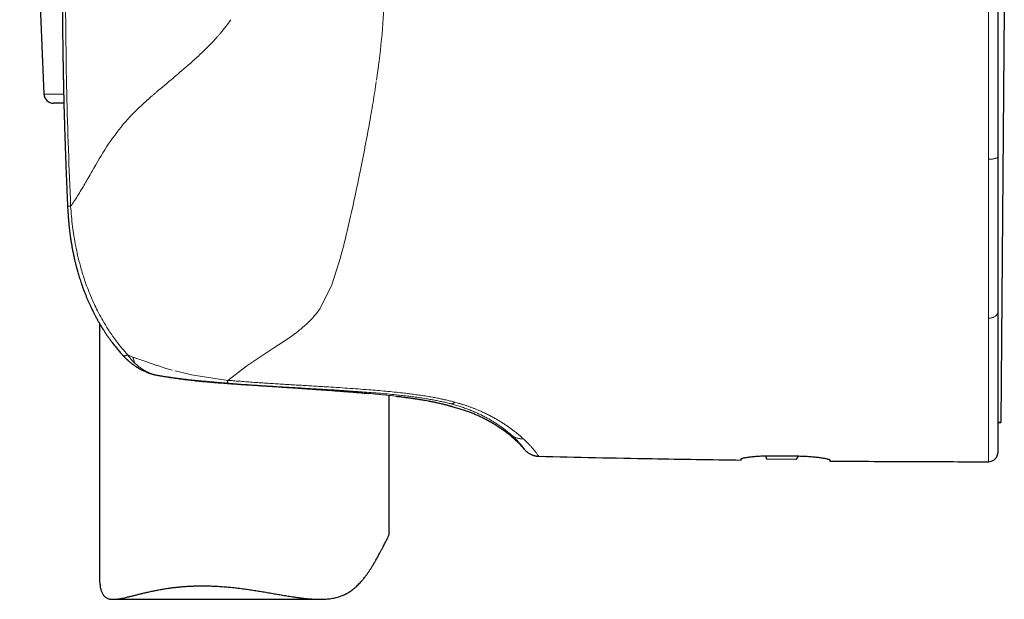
# Model space of a CAD drawing. Header units: millimetres. Extents: x 8 to 761, y 12 to 733.
# Tile 8 of 99: x 191 to 242, y 505 to 535. Entities that reach past the tile are written whole.
import ezdxf

# ---------------------------------------------------------------- set-up
doc = ezdxf.new("R2010")
doc.units = ezdxf.units.MM

msp = doc.modelspace()

# ---------------------------------------------------------------- linework, layer by layer
at = {"color": 7, "linetype": 'Continuous', "lineweight": 30}
for p, q in [((190.763, 559.761), (192.019, 530.761)), ((241.713, 535.145), (241.527, 513.757)), ((193.048, 530.282), (192.519, 530.282)), ((241.39, 527.511), (241.39, 527.532)), ((193.241, 524.952), (193.241, 524.952)), ((241.39, 519.5), (241.39, 519.51)), ((194.89, 518.891), (194.89, 505.767)), ((197.744, 516.232), (197.738, 516.233)), ((209.89, 508.029), (209.89, 515.156)), ((211.978, 514.862), (211.962, 514.865)), ((241.39, 513.758), (241.527, 513.757)), ((241.527, 513.755), (241.39, 513.757)), ((241.527, 513.757), (241.527, 513.755)), ((229.363, 512.032), (229.411, 511.878)), ((229.411, 511.878), (230.955, 511.864)), ((229.84, 512.036), (230.94, 512.024)), ((230.955, 511.864), (231.089, 512.022)), ((195.596, 504.6), (206.292, 504.6))]:
    msp.add_line(p, q, dxfattribs=at)
at = {"color": 252, "linetype": 'Continuous', "lineweight": 0}
for p, q in [((209.226, 531.476), (209.363, 532.486)), ((192.019, 530.761), (193.036, 530.761)), ((208.599, 527.857), (208.278, 526.257)), ((240.89, 527.384), (240.89, 527.323)), ((207.365, 522.301), (206.908, 520.876)), ((207.406, 522.45), (207.365, 522.301)), ((207.406, 522.45), (207.44, 522.577)), ((206.908, 520.876), (206.288, 519.63)), ((240.89, 519.158), (240.89, 519.14)), ((205.072, 518.403), (204.63, 518.087)), ((204.63, 518.087), (203.913, 517.616)), ((196.357, 517.251), (196.624, 517.146)), ((203.913, 517.616), (202.509, 516.693)), ((196.624, 517.146), (197.184, 516.943)), ((197.184, 516.943), (197.811, 516.73)), ((202.509, 516.693), (201.535, 515.937)), ((197.744, 516.232), (197.766, 516.228)), ((197.766, 516.228), (197.786, 516.223)), ((198.064, 516.172), (198.076, 516.17)), ((198.346, 516.552), (198.511, 516.502)), ((198.511, 516.502), (198.666, 516.463)), ((198.786, 516.432), (199.024, 516.372)), ((199.024, 516.372), (199.657, 516.229)), ((199.657, 516.229), (201.535, 515.937)), ((203.469, 515.649), (203.365, 515.656)), ((203.469, 515.649), (203.466, 515.649)), ((211.962, 514.865), (211.804, 514.894)), ((213.044, 514.731), (213.068, 514.725)), ((213.28, 514.808), (213.455, 514.759)), ((216.207, 513.106), (216.236, 513.079)), ((216.236, 513.079), (216.255, 513.062)), ((216.828, 512.91), (216.866, 512.874))]:
    msp.add_line(p, q, dxfattribs=at)
at = {"color": 7, "linetype": 'Continuous', "lineweight": 30, "flags": 128}
msp.add_lwpolyline([(213.183, 514.571), (213.125, 514.588), (213.11, 514.593)], dxfattribs=at)
at = {"color": 7, "linetype": 'Continuous', "lineweight": 30}
for centre, radius, start, end in [((192.519, 530.782), 0.5, 182.4813, 270), ((197.978, 517.204), 1, 256.4418, 258.8994), ((240.89, 512.224), 0.5, 269.9713, 0)]:
    msp.add_arc(centre, radius, start, end, dxfattribs=at)
for points, knots in [([(192.968, 536.724), (192.968, 536.603), (192.968, 536.365), (192.969, 536.013), (192.97, 535.674), (192.971, 535.346), (192.973, 535.031), (192.976, 534.727), (192.978, 534.425), (192.981, 534.127), (192.984, 533.833), (192.987, 533.554), (192.991, 533.288), (192.994, 533.037), (192.998, 532.8), (193.001, 532.578), (193.005, 532.369), (193.008, 532.175), (193.011, 532.006), (193.014, 531.862), (193.016, 531.738), (193.019, 531.616), (193.021, 531.492), (193.024, 531.351), (193.028, 531.193), (193.031, 531.016), (193.036, 530.828), (193.04, 530.627), (193.046, 530.415), (193.051, 530.192), (193.057, 529.948), (193.065, 529.682), (193.073, 529.395), (193.082, 529.094), (193.091, 528.779), (193.102, 528.449), (193.113, 528.105), (193.125, 527.746), (193.139, 527.374), (193.153, 526.987), (193.169, 526.589), (193.185, 526.179), (193.203, 525.757), (193.221, 525.347), (193.233, 525.077), (193.239, 524.952)], [0, 0, 0, 0, 0.030814, 0.06063, 0.089447, 0.117266, 0.144087, 0.169909, 0.194734, 0.220889, 0.245836, 0.269577, 0.29211, 0.313436, 0.333555, 0.352468, 0.370173, 0.386672, 0.401964, 0.413132, 0.423556, 0.433488, 0.444038, 0.455335, 0.469341, 0.484348, 0.500356, 0.517365, 0.535376, 0.554389, 0.574403, 0.597575, 0.621959, 0.647555, 0.674363, 0.702383, 0.731615, 0.76206, 0.793717, 0.826587, 0.86067, 0.895325, 0.931151, 0.968147, 1, 1, 1, 1]), ([(241.39, 527.532), (241.39, 527.711), (241.39, 528.073), (241.39, 528.622), (241.39, 529.179), (241.39, 529.745), (241.39, 530.234), (241.39, 530.644), (241.39, 530.973), (241.39, 531.305), (241.39, 531.639), (241.39, 531.968), (241.39, 532.291), (241.39, 532.688), (241.39, 533.171), (241.39, 533.743), (241.39, 534.323), (241.39, 534.911), (241.39, 535.508), (241.39, 536.113), (241.39, 536.519), (241.39, 536.724)], [0, 0, 0, 0, 0.060504, 0.121566, 0.183217, 0.245489, 0.308409, 0.344016, 0.379842, 0.41589, 0.452166, 0.488674, 0.523123, 0.55685, 0.617685, 0.679317, 0.741761, 0.805036, 0.869157, 0.93414, 1, 1, 1, 1]), ([(193.049, 530.282), (193.05, 530.253), (193.052, 530.146), (193.057, 529.948), (193.065, 529.682), (193.073, 529.395), (193.082, 529.094), (193.091, 528.779), (193.102, 528.449), (193.113, 528.105), (193.125, 527.746), (193.139, 527.374), (193.153, 526.987), (193.169, 526.589), (193.185, 526.179), (193.203, 525.757), (193.221, 525.347), (193.233, 525.077), (193.239, 524.952)], [0, 0, 0, 0, 0.016264, 0.060451, 0.111611, 0.165446, 0.221957, 0.281144, 0.343007, 0.407547, 0.474763, 0.544656, 0.617227, 0.692475, 0.768987, 0.848083, 0.929763, 1, 1, 1, 1]), ([(241.39, 523.263), (241.39, 523.41), (241.39, 523.706), (241.39, 524.158), (241.39, 524.618), (241.39, 525.085), (241.39, 525.559), (241.39, 526.037), (241.39, 526.521), (241.39, 527.012), (241.39, 527.344), (241.39, 527.511)], [0, 0, 0, 0, 0.109228, 0.219003, 0.329392, 0.440461, 0.552278, 0.662887, 0.774338, 0.88669, 1, 1, 1, 1]), ([(193.239, 524.952), (193.242, 524.893), (193.249, 524.762), (193.262, 524.562), (193.277, 524.357), (193.293, 524.163), (193.311, 523.98), (193.329, 523.813), (193.347, 523.66), (193.364, 523.52), (193.382, 523.391), (193.399, 523.273), (193.42, 523.138), (193.445, 522.982), (193.477, 522.799), (193.513, 522.61), (193.552, 522.416), (193.587, 522.258), (193.614, 522.138), (193.633, 522.061), (193.65, 521.991), (193.665, 521.93), (193.678, 521.88), (193.688, 521.84), (193.695, 521.812), (193.7, 521.793), (193.704, 521.777), (193.71, 521.757), (193.717, 521.729), (193.727, 521.691), (193.74, 521.645), (193.755, 521.592), (193.776, 521.515), (193.806, 521.414), (193.844, 521.287), (193.885, 521.157), (193.93, 521.019), (193.98, 520.873), (194.036, 520.716), (194.097, 520.553), (194.161, 520.389), (194.226, 520.229), (194.29, 520.077), (194.355, 519.931), (194.407, 519.817), (194.446, 519.734), (194.469, 519.685), (194.489, 519.643), (194.505, 519.61), (194.518, 519.585), (194.529, 519.563), (194.542, 519.537), (194.559, 519.502), (194.581, 519.457), (194.607, 519.407), (194.635, 519.353), (194.681, 519.265), (194.748, 519.14), (194.839, 518.978), (194.924, 518.832), (195.002, 518.702), (195.074, 518.587), (195.152, 518.464), (195.239, 518.332), (195.336, 518.191), (195.442, 518.042), (195.557, 517.886), (195.683, 517.723), (195.819, 517.554), (195.956, 517.393), (196.049, 517.29), (196.091, 517.243)], [0, 0, 0, 0, 0.020932, 0.046477, 0.070714, 0.093621, 0.115181, 0.135376, 0.153163, 0.16973, 0.185073, 0.199192, 0.212083, 0.233338, 0.255197, 0.27782, 0.301211, 0.325372, 0.335254, 0.344962, 0.353525, 0.360869, 0.366992, 0.371893, 0.37557, 0.377226, 0.378885, 0.381391, 0.384761, 0.388998, 0.395429, 0.401883, 0.408313, 0.423873, 0.43932, 0.455441, 0.472604, 0.490816, 0.51074, 0.531796, 0.553043, 0.573567, 0.593361, 0.612419, 0.630737, 0.638387, 0.644998, 0.65049, 0.654861, 0.658111, 0.660559, 0.663814, 0.668586, 0.674605, 0.681653, 0.688948, 0.696421, 0.717487, 0.739854, 0.763524, 0.778428, 0.794677, 0.81228, 0.831238, 0.851979, 0.874133, 0.897701, 0.922684, 0.949083, 0.976901, 1, 1, 1, 1]), ([(241.39, 519.51), (241.39, 519.616), (241.39, 519.828), (241.39, 520.155), (241.39, 520.489), (241.39, 520.83), (241.39, 521.178), (241.39, 521.553), (241.39, 521.955), (241.39, 522.385), (241.39, 522.82), (241.39, 523.116), (241.39, 523.263)], [0, 0, 0, 0, 0.092839, 0.185881, 0.279174, 0.372766, 0.466703, 0.560723, 0.671059, 0.781, 0.890621, 1, 1, 1, 1]), ([(241.39, 514.209), (241.39, 514.281), (241.39, 514.425), (241.39, 514.652), (241.39, 514.889), (241.39, 515.134), (241.39, 515.387), (241.39, 515.647), (241.39, 515.914), (241.39, 516.19), (241.39, 516.452), (241.39, 516.695), (241.39, 516.918), (241.39, 517.145), (241.39, 517.376), (241.39, 517.611), (241.39, 517.85), (241.39, 518.123), (241.39, 518.432), (241.39, 518.78), (241.39, 519.135), (241.39, 519.379), (241.39, 519.5)], [0, 0, 0, 0, 0.05672, 0.113204, 0.169477, 0.225564, 0.281489, 0.336284, 0.390973, 0.445581, 0.500131, 0.540997, 0.581672, 0.622167, 0.662492, 0.702659, 0.742679, 0.782562, 0.8372, 0.891632, 0.945889, 1, 1, 1, 1]), ([(196.091, 517.243), (196.107, 517.225), (196.139, 517.19), (196.186, 517.141), (196.23, 517.097), (196.269, 517.058), (196.303, 517.026), (196.331, 517), (196.354, 516.98), (196.379, 516.957), (196.412, 516.928), (196.454, 516.892), (196.497, 516.857), (196.543, 516.82), (196.588, 516.785), (196.636, 516.75), (196.682, 516.717), (196.724, 516.688), (196.756, 516.667), (196.781, 516.65), (196.806, 516.634), (196.835, 516.615), (196.887, 516.583), (196.961, 516.54), (197.054, 516.49), (197.145, 516.445), (197.229, 516.406), (197.294, 516.378), (197.343, 516.358), (197.383, 516.343), (197.429, 516.326), (197.478, 516.309), (197.522, 516.294), (197.561, 516.282), (197.599, 516.271), (197.639, 516.259), (197.687, 516.246), (197.72, 516.238), (197.738, 516.233)], [0, 0, 0, 0, 0.036342, 0.071976, 0.103011, 0.129431, 0.155569, 0.174699, 0.187662, 0.20121, 0.22662, 0.25479, 0.284758, 0.311679, 0.343542, 0.371701, 0.402614, 0.428897, 0.448915, 0.4614, 0.476172, 0.493811, 0.514071, 0.568958, 0.623603, 0.676281, 0.724293, 0.766244, 0.784106, 0.805746, 0.831915, 0.859223, 0.884744, 0.903534, 0.922091, 0.944102, 0.970045, 1, 1, 1, 1]), ([(197.786, 516.223), (197.818, 516.216), (197.881, 516.204), (197.978, 516.186), (198.044, 516.174), (198.078, 516.169)], [0, 0, 0, 0, 0.331056, 0.663755, 1, 1, 1, 1]), ([(198.076, 516.169), (198.174, 516.152), (198.382, 516.117), (198.704, 516.068), (199.038, 516.021), (199.375, 515.978), (199.713, 515.939), (200.053, 515.903), (200.394, 515.87), (200.752, 515.839), (201.127, 515.808), (201.519, 515.778), (201.91, 515.751), (202.301, 515.724), (202.691, 515.699), (203.079, 515.674), (203.337, 515.657), (203.466, 515.649)], [0, 0, 0, 0, 0.058209, 0.122349, 0.186266, 0.249971, 0.313471, 0.376772, 0.439882, 0.502805, 0.574495, 0.645953, 0.717184, 0.788195, 0.858994, 0.929592, 1, 1, 1, 1]), ([(203.466, 515.649), (203.593, 515.641), (203.848, 515.624), (204.229, 515.599), (204.61, 515.573), (204.988, 515.548), (205.363, 515.523), (205.735, 515.498), (206.102, 515.472), (206.464, 515.447), (206.821, 515.421), (207.172, 515.395), (207.516, 515.369), (207.854, 515.342), (208.184, 515.315), (208.497, 515.289), (208.695, 515.272), (208.789, 515.263)], [0, 0, 0, 0, 0.066348, 0.133542, 0.200781, 0.268057, 0.335358, 0.402671, 0.469983, 0.537277, 0.60454, 0.671755, 0.738907, 0.805981, 0.872964, 0.939843, 1, 1, 1, 1]), ([(210.252, 515.116), (210.338, 515.106), (210.499, 515.087), (210.724, 515.058), (210.931, 515.031), (211.129, 515.003), (211.319, 514.975), (211.5, 514.946), (211.671, 514.918), (211.823, 514.891), (211.914, 514.874), (211.955, 514.866)], [0, 0, 0, 0, 0.126943, 0.238826, 0.350718, 0.462603, 0.574463, 0.686278, 0.798033, 0.909709, 1, 1, 1, 1]), ([(211.949, 514.867), (211.984, 514.86), (212.053, 514.847), (212.149, 514.828), (212.232, 514.811), (212.282, 514.8), (212.303, 514.796)], [0, 0, 0, 0, 0.276789, 0.543411, 0.799813, 1, 1, 1, 1]), ([(211.978, 514.862), (212.023, 514.853), (212.114, 514.835), (212.239, 514.81), (212.354, 514.785), (212.46, 514.761), (212.56, 514.738), (212.655, 514.715), (212.719, 514.699), (212.758, 514.689), (212.774, 514.685), (212.789, 514.681), (212.804, 514.677), (212.819, 514.673), (212.833, 514.669), (212.848, 514.665), (212.885, 514.656), (212.94, 514.641), (213.006, 514.622), (213.062, 514.606), (213.106, 514.594), (213.141, 514.583), (213.165, 514.576), (213.18, 514.572), (213.182, 514.571), (213.183, 514.571)], [0, 0, 0, 0, 0.057679, 0.114265, 0.169847, 0.224503, 0.278301, 0.336564, 0.393941, 0.405113, 0.416254, 0.427365, 0.438445, 0.449496, 0.460517, 0.47151, 0.482474, 0.549102, 0.615029, 0.680335, 0.745097, 0.809381, 0.873253, 0.936773, 1, 1, 1, 1]), ([(213.183, 514.571), (213.263, 514.549), (213.419, 514.507), (213.646, 514.438), (213.862, 514.367), (214.067, 514.293), (214.262, 514.216), (214.449, 514.137), (214.65, 514.045), (214.863, 513.938), (215.09, 513.815), (215.309, 513.688), (215.524, 513.554), (215.735, 513.413), (215.941, 513.263), (216.14, 513.104), (216.334, 512.936), (216.522, 512.758), (216.705, 512.569), (216.82, 512.434), (216.877, 512.367)], [0, 0, 0, 0, 0.056865, 0.111098, 0.162962, 0.212721, 0.260639, 0.306972, 0.351977, 0.412146, 0.470905, 0.528843, 0.586289, 0.644583, 0.702747, 0.761003, 0.81959, 0.878766, 0.938806, 1, 1, 1, 1]), ([(241.39, 512.224), (241.39, 512.225), (241.39, 512.227), (241.39, 512.248), (241.39, 512.28), (241.39, 512.326), (241.39, 512.385), (241.39, 512.456), (241.39, 512.539), (241.39, 512.635), (241.39, 512.73), (241.39, 512.817), (241.39, 512.894), (241.39, 512.976), (241.39, 513.062), (241.39, 513.152), (241.39, 513.247), (241.39, 513.347), (241.39, 513.471), (241.39, 513.623), (241.39, 513.807), (241.39, 514.001), (241.39, 514.139), (241.39, 514.209)], [0, 0, 0, 0, 0.055288, 0.110691, 0.166246, 0.221986, 0.277947, 0.333156, 0.388643, 0.444438, 0.500574, 0.535043, 0.569558, 0.604127, 0.638755, 0.673451, 0.70822, 0.743069, 0.778005, 0.833096, 0.888442, 0.944068, 1, 1, 1, 1]), ([(216.875, 512.37), (216.894, 512.348), (216.93, 512.307), (216.988, 512.254), (217.042, 512.21), (217.091, 512.176), (217.135, 512.148), (217.174, 512.127), (217.209, 512.109), (217.243, 512.093), (217.278, 512.079), (217.314, 512.066), (217.349, 512.054), (217.386, 512.043), (217.428, 512.033), (217.48, 512.023), (217.546, 512.013), (217.595, 512.011), (217.622, 512.01)], [0, 0, 0, 0, 0.100718, 0.192126, 0.273573, 0.344605, 0.404925, 0.454602, 0.499656, 0.542696, 0.588476, 0.632188, 0.675806, 0.719879, 0.766006, 0.828402, 0.906632, 1, 1, 1, 1]), ([(216.876, 512.37), (216.876, 512.369), (216.877, 512.367), (216.877, 512.367), (216.877, 512.367)], [0, 0, 0, 0, 0.527692, 1, 1, 1, 1]), ([(217.623, 512.006), (218.6, 511.984), (220.553, 511.939), (223.275, 511.887), (225.787, 511.844), (227.322, 511.823), (228.09, 511.812)], [0, 0, 0, 0, 0.280003, 0.560005, 0.780004, 1, 1, 1, 1]), ([(228.09, 511.863), (228.091, 511.867), (228.094, 511.874), (228.113, 511.886), (228.144, 511.898), (228.187, 511.911), (228.242, 511.924), (228.309, 511.937), (228.386, 511.95), (228.474, 511.964), (228.571, 511.976), (228.678, 511.988), (228.794, 511.999), (228.916, 512.009), (229.045, 512.018), (229.18, 512.025), (229.319, 512.031), (229.456, 512.035), (229.587, 512.037), (229.713, 512.037), (229.798, 512.037), (229.84, 512.036)], [0, 0, 0, 0, 0.053791, 0.107775, 0.16176, 0.215553, 0.269338, 0.323315, 0.377292, 0.431077, 0.48497, 0.539057, 0.593143, 0.647034, 0.700702, 0.754565, 0.808427, 0.862093, 0.908042, 0.954052, 1, 1, 1, 1]), ([(228.09, 511.812), (228.09, 511.813), (228.09, 511.815), (228.09, 511.833), (228.09, 511.853), (228.09, 511.863)], [0, 0, 0, 0, 0.331734, 0.665006, 1, 1, 1, 1]), ([(230.94, 512.024), (230.989, 512.023), (231.087, 512.022), (231.232, 512.018), (231.376, 512.012), (231.516, 512.004), (231.652, 511.995), (231.784, 511.984), (231.909, 511.972), (232.028, 511.959), (232.139, 511.946), (232.242, 511.931), (232.335, 511.916), (232.42, 511.901), (232.493, 511.887), (232.556, 511.872), (232.608, 511.858), (232.646, 511.845), (232.672, 511.833), (232.687, 511.822), (232.689, 511.816), (232.69, 511.813)], [0, 0, 0, 0, 0.053103, 0.106397, 0.159692, 0.212796, 0.265882, 0.319155, 0.37243, 0.425519, 0.478974, 0.532618, 0.586262, 0.639719, 0.693621, 0.747715, 0.801809, 0.855709, 0.903783, 0.951926, 1, 1, 1, 1]), ([(232.69, 511.813), (232.69, 511.805), (232.69, 511.789), (232.69, 511.773), (232.69, 511.763), (232.69, 511.762), (232.69, 511.761)], [0, 0, 0, 0, 0.249811, 0.499696, 0.749809, 1, 1, 1, 1]), ([(232.69, 511.761), (233.455, 511.755), (234.986, 511.743), (237.719, 511.729), (239.687, 511.726), (240.89, 511.724)], [0, 0, 0, 0, 0.280009, 0.560011, 1, 1, 1, 1]), ([(200.223, 505.297), (200.318, 505.297), (200.509, 505.296), (200.8, 505.286), (201.095, 505.27), (201.394, 505.249), (201.695, 505.221), (201.999, 505.189), (202.304, 505.151), (202.607, 505.109), (202.905, 505.064), (203.199, 505.017), (203.493, 504.968), (203.786, 504.917), (204.078, 504.866), (204.37, 504.816), (204.659, 504.768), (204.92, 504.726), (205.152, 504.693), (205.356, 504.666), (205.558, 504.642), (205.76, 504.623), (205.958, 504.609), (206.155, 504.601), (206.35, 504.599), (206.525, 504.605), (206.68, 504.616), (206.816, 504.631), (206.95, 504.651), (207.082, 504.677), (207.211, 504.71), (207.338, 504.749), (207.461, 504.795), (207.58, 504.847), (207.694, 504.906), (207.803, 504.97), (207.908, 505.04), (208.009, 505.116), (208.108, 505.196), (208.202, 505.281), (208.294, 505.369), (208.398, 505.478), (208.513, 505.609), (208.625, 505.749), (208.723, 505.88), (208.807, 505.999), (208.888, 506.12), (208.974, 506.255), (209.065, 506.403), (209.151, 506.551), (209.227, 506.685), (209.293, 506.805), (209.356, 506.922), (209.424, 507.05), (209.482, 507.162), (209.532, 507.257), (209.574, 507.338), (209.621, 507.427), (209.67, 507.521), (209.715, 507.608), (209.756, 507.688), (209.792, 507.76), (209.823, 507.825), (209.849, 507.883), (209.868, 507.933), (209.882, 507.974), (209.889, 508.007), (209.889, 508.022), (209.889, 508.029)], [0, 0, 0, 0, 0.019927, 0.039893, 0.060164, 0.080434, 0.100865, 0.121297, 0.142031, 0.162804, 0.18273, 0.202687, 0.222879, 0.243071, 0.263388, 0.283704, 0.304262, 0.324854, 0.339701, 0.354564, 0.369563, 0.384561, 0.399642, 0.414722, 0.429973, 0.445254, 0.456503, 0.467756, 0.479005, 0.490418, 0.501836, 0.513248, 0.524842, 0.536462, 0.547708, 0.55896, 0.570208, 0.581609, 0.593014, 0.604416, 0.615931, 0.627454, 0.645205, 0.662978, 0.676362, 0.689747, 0.703151, 0.716555, 0.734322, 0.752098, 0.765718, 0.779338, 0.792985, 0.806632, 0.825176, 0.834468, 0.84376, 0.858049, 0.872366, 0.886902, 0.901437, 0.916094, 0.930751, 0.945637, 0.960555, 0.974845, 0.98916, 1, 1, 1, 1]), ([(194.89, 505.767), (194.89, 505.734), (194.891, 505.65), (194.897, 505.519), (194.91, 505.388), (194.926, 505.276), (194.944, 505.182), (194.967, 505.092), (194.994, 505.008), (195.025, 504.931), (195.062, 504.861), (195.104, 504.799), (195.151, 504.746), (195.203, 504.703), (195.259, 504.668), (195.321, 504.641), (195.388, 504.621), (195.461, 504.607), (195.538, 504.6), (195.621, 504.599), (195.719, 504.604), (195.835, 504.617), (195.97, 504.639), (196.114, 504.667), (196.267, 504.701), (196.428, 504.739), (196.597, 504.781), (196.775, 504.826), (196.962, 504.872), (197.158, 504.919), (197.363, 504.967), (197.576, 505.014), (197.797, 505.059), (198.026, 505.102), (198.262, 505.143), (198.506, 505.18), (198.731, 505.209), (198.932, 505.231), (199.108, 505.248), (199.287, 505.263), (199.469, 505.276), (199.654, 505.285), (199.841, 505.292), (200.031, 505.297), (200.159, 505.297), (200.223, 505.297)], [0, 0, 0, 0, 0.016992, 0.043724, 0.07049, 0.089749, 0.10903, 0.128541, 0.148051, 0.167713, 0.187373, 0.207351, 0.227386, 0.246649, 0.265959, 0.285585, 0.305212, 0.324995, 0.344778, 0.364843, 0.384937, 0.412094, 0.43931, 0.466891, 0.494473, 0.522229, 0.549986, 0.578066, 0.606183, 0.634837, 0.66353, 0.69253, 0.72153, 0.750701, 0.779871, 0.809375, 0.838928, 0.85888, 0.878849, 0.898947, 0.919044, 0.939211, 0.959379, 0.97968, 1, 1, 1, 1])]:
    msp.add_open_spline(points, degree=3, knots=knots, dxfattribs=at)
at = {"color": 252, "linetype": 'Continuous', "lineweight": 0}
for points, knots in [([(193.398, 524.951), (193.32, 526.912), (193.164, 530.834), (193.141, 534.761), (193.13, 536.724)], [0, 0, 0, 0, 0.500006, 1, 1, 1, 1]), ([(209.65, 536.724), (209.636, 536.047), (209.606, 534.627), (209.447, 533.222), (209.363, 532.486)], [0, 0, 0, 0, 0.476145, 1, 1, 1, 1]), ([(240.89, 527.384), (240.89, 527.624), (240.89, 528.105), (240.89, 528.833), (240.89, 529.568), (240.89, 530.307), (240.89, 531.052), (240.89, 531.8), (240.89, 532.577), (240.89, 533.383), (240.89, 534.216), (240.89, 535.051), (240.89, 535.887), (240.89, 536.445), (240.89, 536.724)], [0, 0, 0, 0, 0.079455, 0.158984, 0.238608, 0.318341, 0.398193, 0.478163, 0.558248, 0.646458, 0.734772, 0.823159, 0.911582, 1, 1, 1, 1]), ([(201.685, 534.613), (201.604, 534.495), (201.438, 534.254), (201.254, 534.033), (201.161, 533.92)], [0, 0, 0, 0, 0.49204, 1, 1, 1, 1]), ([(200.969, 533.701), (200.825, 533.545), (200.53, 533.227), (200.223, 532.935), (200.066, 532.786)], [0, 0, 0, 0, 0.490165, 1, 1, 1, 1]), ([(201.161, 533.92), (201.13, 533.884), (201.066, 533.81), (201.002, 533.738), (200.969, 533.701)], [0, 0, 0, 0, 0.4961792, 1, 1, 1, 1]), ([(200.066, 532.786), (199.987, 532.713), (199.828, 532.564), (199.667, 532.421), (199.585, 532.348)], [0, 0, 0, 0, 0.492797, 1, 1, 1, 1]), ([(199.585, 532.348), (199.289, 532.093), (198.7, 531.586), (198.129, 531.106), (197.846, 530.868)], [0, 0, 0, 0, 0.503271, 1, 1, 1, 1]), ([(209.216, 531.414), (209.19, 531.237), (209.135, 530.874), (209.045, 530.318), (208.947, 529.736), (208.839, 529.13), (208.723, 528.499), (208.641, 528.074), (208.599, 527.857)], [0, 0, 0, 0, 0.146715, 0.301432, 0.464128, 0.634787, 0.813406, 1, 1, 1, 1]), ([(197.62, 530.672), (197.443, 530.516), (197.179, 530.283), (196.886, 530.006), (196.746, 529.869), (196.682, 529.803), (196.653, 529.774), (196.642, 529.762), (196.638, 529.757), (196.637, 529.755), (196.636, 529.755)], [0, 0, 0, 0, 0.523139, 0.779993, 0.903758, 0.961525, 0.986167, 0.995284, 0.998308, 1, 1, 1, 1]), ([(197.846, 530.868), (197.806, 530.833), (197.73, 530.768), (197.655, 530.702), (197.62, 530.672)], [0, 0, 0, 0, 0.5309014, 1, 1, 1, 1]), ([(196.636, 529.755), (196.553, 529.67), (196.376, 529.49), (196.21, 529.299), (196.122, 529.198)], [0, 0, 0, 0, 0.4702142, 1, 1, 1, 1]), ([(196.122, 529.198), (195.826, 528.814), (195.233, 528.046), (194.755, 527.196), (194.516, 526.771)], [0, 0, 0, 0, 0.500215, 1, 1, 1, 1]), ([(240.89, 527.384), (240.912, 527.385), (240.959, 527.385), (241.028, 527.389), (241.097, 527.397), (241.164, 527.408), (241.225, 527.421), (241.277, 527.438), (241.32, 527.455), (241.352, 527.474), (241.374, 527.493), (241.388, 527.513), (241.389, 527.525), (241.39, 527.532)], [0, 0, 0, 0, 0.08626, 0.176632, 0.270451, 0.366851, 0.464803, 0.563174, 0.655272, 0.745772, 0.833836, 0.91876, 1, 1, 1, 1]), ([(240.89, 522.967), (240.89, 523.123), (240.89, 523.434), (240.89, 523.908), (240.89, 524.388), (240.89, 524.872), (240.89, 525.358), (240.89, 525.845), (240.89, 526.334), (240.89, 526.826), (240.89, 527.157), (240.89, 527.323)], [0, 0, 0, 0, 0.112672, 0.22506, 0.33722, 0.449204, 0.56106, 0.670833, 0.78056, 0.890273, 1, 1, 1, 1]), ([(194.516, 526.771), (194.446, 526.648), (194.318, 526.425), (194.191, 526.209), (194.133, 526.112)], [0, 0, 0, 0, 0.548286, 1, 1, 1, 1]), ([(194.133, 526.112), (194.008, 525.901), (193.822, 525.586), (193.602, 525.246), (193.494, 525.084), (193.441, 525.008), (193.416, 524.974), (193.405, 524.959), (193.4, 524.953), (193.398, 524.951)], [0, 0, 0, 0, 0.514495, 0.769708, 0.894636, 0.954701, 0.981751, 0.993176, 1, 1, 1, 1]), ([(208.278, 526.257), (208.171, 525.748), (207.975, 524.814), (207.697, 523.591), (207.519, 522.89), (207.44, 522.577)], [0, 0, 0, 0, 0.399682, 0.732943, 1, 1, 1, 1]), ([(193.398, 524.951), (193.382, 524.951), (193.348, 524.95), (193.307, 524.949), (193.274, 524.949), (193.251, 524.95), (193.24, 524.951), (193.24, 524.952), (193.241, 524.952)], [0, 0, 0, 0, 0.174311, 0.355568, 0.543235, 0.736603, 0.934786, 1, 1, 1, 1]), ([(193.398, 524.951), (193.412, 524.777), (193.439, 524.429), (193.496, 523.918), (193.57, 523.398), (193.657, 522.903), (193.768, 522.378), (193.906, 521.83), (194.065, 521.299), (194.234, 520.811), (194.43, 520.308), (194.717, 519.666), (195.062, 519.019), (195.421, 518.444), (195.733, 518), (196.042, 517.605), (196.255, 517.366), (196.357, 517.251)], [0, 0, 0, 0, 0.061305, 0.122791, 0.181039, 0.246333, 0.299594, 0.370595, 0.445736, 0.495462, 0.554003, 0.637636, 0.746546, 0.816841, 0.882534, 0.94359, 1, 1, 1, 1]), ([(240.89, 519.158), (240.89, 519.291), (240.89, 519.556), (240.89, 519.965), (240.89, 520.38), (240.89, 520.802), (240.89, 521.227), (240.89, 521.655), (240.89, 522.087), (240.89, 522.523), (240.89, 522.819), (240.89, 522.967)], [0, 0, 0, 0, 0.11475, 0.228687, 0.341818, 0.454218, 0.565964, 0.67515, 0.783842, 0.892106, 1, 1, 1, 1]), ([(206.288, 519.63), (206.173, 519.477), (205.947, 519.18), (205.533, 518.774), (205.229, 518.53), (205.072, 518.403)], [0, 0, 0, 0, 0.335699, 0.655929, 1, 1, 1, 1]), ([(240.89, 519.158), (240.912, 519.159), (240.959, 519.16), (241.028, 519.17), (241.097, 519.187), (241.164, 519.212), (241.225, 519.244), (241.277, 519.282), (241.32, 519.323), (241.352, 519.366), (241.374, 519.411), (241.388, 519.456), (241.389, 519.486), (241.39, 519.5)], [0, 0, 0, 0, 0.086258, 0.176628, 0.270445, 0.366844, 0.464796, 0.563166, 0.655265, 0.745766, 0.833832, 0.918758, 1, 1, 1, 1]), ([(240.89, 513.749), (240.89, 513.874), (240.89, 514.124), (240.89, 514.536), (240.89, 514.973), (240.89, 515.436), (240.89, 515.924), (240.89, 516.426), (240.89, 516.939), (240.89, 517.462), (240.89, 518.003), (240.89, 518.559), (240.89, 518.947), (240.89, 519.14)], [0, 0, 0, 0, 0.095843, 0.191375, 0.286528, 0.381229, 0.475404, 0.56898, 0.656597, 0.743561, 0.829816, 0.915311, 1, 1, 1, 1]), ([(196.091, 517.243), (196.093, 517.24), (196.099, 517.234), (196.108, 517.228), (196.116, 517.223), (196.122, 517.22), (196.129, 517.217), (196.137, 517.215), (196.144, 517.213), (196.158, 517.21), (196.178, 517.208), (196.207, 517.208), (196.235, 517.212), (196.265, 517.218), (196.296, 517.227), (196.327, 517.238), (196.348, 517.247), (196.357, 517.251)], [0, 0, 0, 0, 0.0586143, 0.1330873, 0.1599453, 0.1975934, 0.2344455, 0.2705021, 0.305765, 0.3402369, 0.4518404, 0.5545013, 0.6484899, 0.7341235, 0.835891, 0.9242482, 1, 1, 1, 1]), ([(196.725, 516.826), (196.698, 516.853), (196.645, 516.906), (196.571, 516.985), (196.507, 517.06), (196.45, 517.129), (196.401, 517.192), (196.371, 517.232), (196.357, 517.251)], [0, 0, 0, 0, 0.211, 0.404035, 0.579295, 0.736946, 0.877136, 1, 1, 1, 1]), ([(196.624, 517.146), (196.634, 517.108), (196.653, 517.031), (196.687, 516.925), (196.713, 516.86), (196.726, 516.827)], [0, 0, 0, 0, 0.330738, 0.664269, 1, 1, 1, 1]), ([(197.766, 516.228), (197.717, 516.241), (197.62, 516.268), (197.478, 516.322), (197.34, 516.385), (197.193, 516.465), (197.038, 516.565), (196.876, 516.687), (196.776, 516.78), (196.725, 516.826)], [0, 0, 0, 0, 0.129455, 0.25721, 0.383528, 0.508632, 0.673847, 0.837562, 1, 1, 1, 1]), ([(197.811, 516.73), (197.871, 516.71), (197.96, 516.68), (198.138, 516.621), (198.257, 516.582), (198.346, 516.552)], [0, 0, 0, 0, 0.336261, 0.502127, 1, 1, 1, 1]), ([(198.064, 516.171), (198.05, 516.174), (198.019, 516.18), (197.969, 516.189), (197.918, 516.198), (197.865, 516.208), (197.815, 516.218), (197.782, 516.225), (197.766, 516.228)], [0, 0, 0, 0, 0.142955, 0.307609, 0.49375, 0.663117, 0.832004, 1, 1, 1, 1]), ([(198.714, 516.073), (198.714, 516.073), (198.709, 516.073), (198.68, 516.077), (198.636, 516.084), (198.582, 516.091), (198.54, 516.097), (198.503, 516.103), (198.471, 516.107), (198.436, 516.112), (198.388, 516.119), (198.323, 516.129), (198.243, 516.142), (198.156, 516.156), (198.095, 516.166), (198.064, 516.172)], [0, 0, 0, 0, 0.002473, 0.022743, 0.126268, 0.199779, 0.264847, 0.319461, 0.372681, 0.416273, 0.48676, 0.597182, 0.719708, 0.854077, 1, 1, 1, 1]), ([(198.064, 516.172), (198.291, 516.134), (198.74, 516.06), (199.262, 515.996), (199.612, 515.956), (199.79, 515.937), (199.968, 515.919), (200.144, 515.902), (200.319, 515.885), (200.622, 515.857), (201.054, 515.821), (201.619, 515.777), (202.195, 515.735), (202.779, 515.695), (203.17, 515.669), (203.365, 515.656)], [0, 0, 0, 0, 0.134926, 0.267313, 0.301453, 0.335333, 0.368933, 0.402231, 0.435207, 0.467839, 0.57293, 0.676595, 0.782562, 0.891866, 1, 1, 1, 1]), ([(199.255, 516.004), (199.196, 516.011), (199.075, 516.026), (198.895, 516.048), (198.775, 516.065), (198.714, 516.073)], [0, 0, 0, 0, 0.327868, 0.660234, 1, 1, 1, 1]), ([(201.495, 515.795), (201.426, 515.8), (201.286, 515.812), (201.073, 515.829), (200.854, 515.848), (200.631, 515.867), (200.405, 515.887), (200.176, 515.908), (199.946, 515.93), (199.715, 515.954), (199.484, 515.978), (199.332, 515.996), (199.255, 516.004)], [0, 0, 0, 0, 0.090392, 0.183466, 0.279065, 0.376998, 0.477046, 0.578965, 0.682496, 0.787367, 0.893297, 1, 1, 1, 1]), ([(201.495, 515.795), (201.497, 515.796), (201.501, 515.8), (201.507, 515.814), (201.513, 515.834), (201.52, 515.862), (201.527, 515.895), (201.532, 515.923), (201.535, 515.937)], [0, 0, 0, 0, 0.165668, 0.332529, 0.499995, 0.667461, 0.834326, 1, 1, 1, 1]), ([(201.495, 515.795), (201.771, 515.773), (202.322, 515.73), (203.147, 515.674), (203.971, 515.622), (204.793, 515.572), (205.613, 515.524), (206.32, 515.483), (206.914, 515.447), (207.395, 515.417), (207.875, 515.385), (208.354, 515.352), (208.831, 515.316), (209.307, 515.277), (209.779, 515.235), (210.092, 515.203), (210.249, 515.187)], [0, 0, 0, 0, 0.094519, 0.188743, 0.282709, 0.376447, 0.469979, 0.563329, 0.618263, 0.673148, 0.727981, 0.782723, 0.83733, 0.891764, 0.945995, 1, 1, 1, 1]), ([(201.535, 515.937), (201.776, 515.918), (202.258, 515.879), (202.982, 515.828), (203.706, 515.78), (204.431, 515.735), (205.156, 515.691), (205.881, 515.648), (206.55, 515.607), (207.164, 515.569), (207.722, 515.532), (208.279, 515.493), (208.797, 515.454), (209.273, 515.414), (209.71, 515.375), (210.145, 515.332), (210.434, 515.3), (210.579, 515.284)], [0, 0, 0, 0, 0.079988, 0.159952, 0.239909, 0.319867, 0.399832, 0.479808, 0.559797, 0.621402, 0.683022, 0.74465, 0.806278, 0.854696, 0.903116, 0.951546, 1, 1, 1, 1]), ([(203.469, 515.649), (203.593, 515.641), (203.841, 515.625), (204.211, 515.6), (204.582, 515.576), (204.951, 515.552), (205.318, 515.527), (205.56, 515.511), (205.682, 515.502)], [0, 0, 0, 0, 0.164739, 0.330383, 0.496823, 0.663961, 0.83171, 1, 1, 1, 1]), ([(205.682, 515.502), (205.799, 515.494), (206.034, 515.478), (206.381, 515.454), (206.725, 515.429), (207.064, 515.404), (207.399, 515.379), (207.728, 515.353), (208.053, 515.327), (208.263, 515.309), (208.369, 515.3)], [0, 0, 0, 0, 0.123864, 0.24807, 0.372596, 0.497431, 0.622573, 0.748034, 0.873832, 1, 1, 1, 1]), ([(208.369, 515.3), (208.466, 515.292), (208.662, 515.275), (208.948, 515.249), (209.229, 515.223), (209.46, 515.2), (209.644, 515.182), (209.784, 515.167), (209.922, 515.152), (210.059, 515.138), (210.193, 515.123), (210.346, 515.105), (210.515, 515.085), (210.7, 515.062), (210.878, 515.039), (211.051, 515.015), (211.219, 514.991), (211.379, 514.966), (211.529, 514.942), (211.671, 514.918), (211.76, 514.902), (211.804, 514.894)], [0, 0, 0, 0, 0.069082, 0.138591, 0.208549, 0.278983, 0.316078, 0.353316, 0.390704, 0.428245, 0.465945, 0.503812, 0.55941, 0.615001, 0.670622, 0.726309, 0.783119, 0.838904, 0.893587, 0.947258, 1, 1, 1, 1]), ([(210.249, 515.187), (210.359, 515.175), (210.579, 515.152), (210.907, 515.113), (211.231, 515.071), (211.552, 515.025), (211.845, 514.979), (212.111, 514.933), (212.351, 514.888), (212.587, 514.839), (212.819, 514.787), (212.969, 514.75), (213.044, 514.731)], [0, 0, 0, 0, 0.114261, 0.228048, 0.341248, 0.453786, 0.565634, 0.653054, 0.740111, 0.82688, 0.913464, 1, 1, 1, 1]), ([(210.579, 515.284), (210.683, 515.272), (210.891, 515.247), (211.202, 515.207), (211.511, 515.164), (211.818, 515.116), (212.101, 515.068), (212.359, 515.02), (212.593, 514.972), (212.825, 514.921), (213.055, 514.867), (213.205, 514.828), (213.28, 514.808)], [0, 0, 0, 0, 0.111711, 0.223402, 0.335055, 0.446686, 0.558353, 0.64618, 0.734158, 0.822378, 0.910947, 1, 1, 1, 1]), ([(213.28, 514.808), (213.267, 514.797), (213.243, 514.777), (213.206, 514.753), (213.169, 514.736), (213.134, 514.725), (213.1, 514.721), (213.078, 514.723), (213.068, 514.725)], [0, 0, 0, 0, 0.165718, 0.332571, 0.499998, 0.667425, 0.83428, 1, 1, 1, 1]), ([(213.068, 514.725), (213.152, 514.702), (213.32, 514.657), (213.559, 514.583), (213.789, 514.505), (214.007, 514.424), (214.215, 514.341), (214.413, 514.254), (214.601, 514.167), (214.78, 514.077), (214.95, 513.987), (215.055, 513.927), (215.108, 513.897)], [0, 0, 0, 0, 0.100138, 0.199677, 0.29891, 0.398084, 0.497397, 0.597002, 0.697012, 0.797497, 0.898492, 1, 1, 1, 1]), ([(213.455, 514.759), (213.508, 514.744), (213.615, 514.712), (213.771, 514.663), (213.925, 514.611), (214.077, 514.557), (214.227, 514.501), (214.374, 514.443), (214.518, 514.382), (214.685, 514.31), (214.87, 514.224), (215.071, 514.124), (215.264, 514.022), (215.45, 513.918), (215.565, 513.849), (215.624, 513.813)], [0, 0, 0, 0, 0.0602871, 0.1209521, 0.182068, 0.243707, 0.3059391, 0.3688331, 0.4324556, 0.4968711, 0.5951737, 0.6944416, 0.7948745, 0.8966656, 1, 1, 1, 1]), ([(215.108, 513.897), (215.162, 513.865), (215.27, 513.801), (215.419, 513.707), (215.56, 513.613), (215.691, 513.521), (215.812, 513.431), (215.924, 513.345), (216.027, 513.261), (216.122, 513.181), (216.179, 513.131), (216.207, 513.106)], [0, 0, 0, 0, 0.1105145, 0.2215657, 0.3331073, 0.4450746, 0.557387, 0.6679388, 0.7786323, 0.8893582, 1, 1, 1, 1]), ([(215.624, 513.813), (215.679, 513.779), (215.79, 513.709), (215.947, 513.606), (216.096, 513.502), (216.238, 513.399), (216.372, 513.297), (216.498, 513.197), (216.616, 513.099), (216.727, 513.003), (216.794, 512.941), (216.828, 512.91)], [0, 0, 0, 0, 0.106761, 0.214586, 0.323594, 0.433897, 0.545607, 0.65679, 0.769525, 0.8839, 1, 1, 1, 1]), ([(240.89, 511.724), (240.89, 511.725), (240.89, 511.728), (240.89, 511.749), (240.89, 511.784), (240.89, 511.831), (240.89, 511.892), (240.89, 511.965), (240.89, 512.049), (240.89, 512.146), (240.89, 512.255), (240.89, 512.377), (240.89, 512.511), (240.89, 512.657), (240.89, 512.814), (240.89, 512.981), (240.89, 513.158), (240.89, 513.345), (240.89, 513.54), (240.89, 513.679), (240.89, 513.749)], [0, 0, 0, 0, 0.055924, 0.111861, 0.167817, 0.223794, 0.279793, 0.334814, 0.389855, 0.444913, 0.499983, 0.556063, 0.612144, 0.668218, 0.724277, 0.780311, 0.835311, 0.890267, 0.945167, 1, 1, 1, 1]), ([(216.828, 512.91), (216.8, 512.909), (216.743, 512.906), (216.659, 512.913), (216.576, 512.926), (216.494, 512.948), (216.416, 512.977), (216.341, 513.013), (216.271, 513.055), (216.228, 513.089), (216.207, 513.106)], [0, 0, 0, 0, 0.123265, 0.24802, 0.373784, 0.500056, 0.626321, 0.752063, 0.876782, 1, 1, 1, 1]), ([(216.255, 513.062), (216.265, 513.053), (216.29, 513.029), (216.333, 512.989), (216.386, 512.939), (216.433, 512.892), (216.473, 512.853), (216.503, 512.822), (216.533, 512.791), (216.56, 512.762), (216.582, 512.738), (216.602, 512.717), (216.633, 512.683), (216.671, 512.639), (216.714, 512.589), (216.748, 512.547), (216.774, 512.514), (216.795, 512.487), (216.812, 512.464), (216.828, 512.442), (216.842, 512.422), (216.855, 512.403), (216.865, 512.387), (216.872, 512.376), (216.875, 512.371), (216.876, 512.37), (216.876, 512.37)], [0, 0, 0, 0, 0.023146, 0.056373, 0.099733, 0.15329, 0.180671, 0.210128, 0.241664, 0.272791, 0.295981, 0.318806, 0.341265, 0.409065, 0.473211, 0.533658, 0.589363, 0.630149, 0.673925, 0.720672, 0.770363, 0.826287, 0.884208, 0.94412, 0.995051, 1, 1, 1, 1]), ([(216.866, 512.874), (216.916, 512.826), (217.016, 512.73), (217.144, 512.597), (217.23, 512.504), (217.284, 512.443), (217.314, 512.41), (217.341, 512.377), (217.368, 512.346), (217.393, 512.316), (217.417, 512.287), (217.439, 512.259), (217.472, 512.218), (217.512, 512.166), (217.552, 512.111), (217.584, 512.066), (217.606, 512.033), (217.618, 512.014), (217.619, 512.012), (217.619, 512.011)], [0, 0, 0, 0, 0.0952151, 0.1923713, 0.2915665, 0.3211977, 0.3510162, 0.3810241, 0.4112236, 0.4416167, 0.4722057, 0.5029925, 0.5339793, 0.6172512, 0.7027223, 0.7904287, 0.8804058, 0.9726897, 1, 1, 1, 1])]:
    msp.add_open_spline(points, degree=3, knots=knots, dxfattribs=at)

doc.saveas('drawing.dxf')
